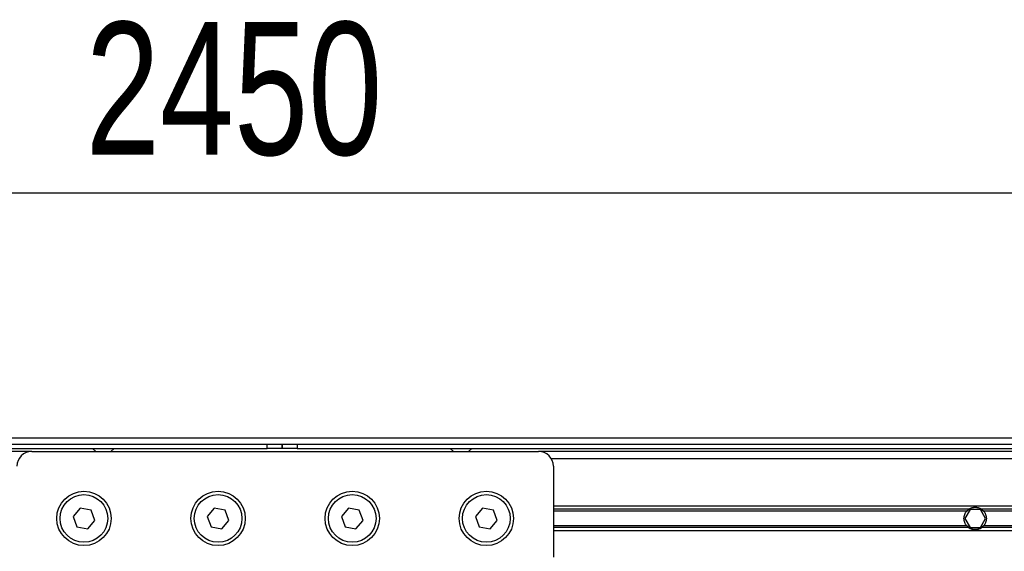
# Model space of a CAD drawing. Header units: millimetres. Extents: x 0 to 420, y 0 to 297.
# Tile 24 of 36: x 134 to 156, y 223 to 235. Entities that reach past the tile are written whole.
import ezdxf

# ---------------------------------------------------------------- set-up
doc = ezdxf.new("R2010")
doc.units = ezdxf.units.MM
doc.layers.add('QUOTE', color=174, linetype='Continuous')
doc.styles.add('SLDTEXTSTYLE3', font='TXT', dxfattribs={"width": 0.75})
doc.dimstyles.new('SLDDIMSTYLE0', dxfattribs={"dimtxt": 3, "dimasz": 3, "dimexe": 0, "dimexo": 0.0625, "dimgap": 0.75, "dimtad": 1, "dimlfac": 14.865651, "dimrnd": 1e-09, "dimzin": 12, "dimdsep": 46, "dimtxsty": 'SLDTEXTSTYLE3', "dimsah": 1, "dimcen": 0.09, "dimadec": 0, "dimazin": 3, "dimtfac": 1, "dimtdec": 3, "dimtofl": 0, "dimtmove": 0, "dimatfit": 3, "dimfxl": 0, "dimfrac": 2, "dimtolj": 1, "dimtzin": 12, "dimarcsym": 0})

# ---------------------------------------------------------------- blocks, each defined once
blk = doc.blocks.new('_D')
at = {"layer": 'QUOTE'}
for p, q in [((57.595, 226.125), (57.595, 233.475)), ((222.405, 226.125), (222.405, 233.475)), ((222.405, 231.475), (57.595, 231.475))]:
    blk.add_line(p, q, dxfattribs=at)
for points in [[(57.595, 231.475), (60.595, 230.975), (60.595, 231.975)], [(222.405, 231.475), (219.405, 231.975), (219.405, 230.975)]]:
    blk.add_solid(points, dxfattribs=at)
at = {"layer": 'QUOTE', "insert": (135.567, 235.342), "char_height": 3, "attachment_point": 1, "style": 'SLDTEXTSTYLE3'}
blk.add_mtext('2450', dxfattribs=at)

msp = doc.modelspace()

# ---------------------------------------------------------------- linework, layer by layer
at = {"color": 7, "linetype": 'Continuous', "lineweight": 25}
for p, q in [((222.40473, 225.94164), (57.59527, 225.94164)), ((59.44517, 225.80711), (139.66365, 225.80711)), ((139.66365, 225.7062), (139.66365, 225.80711)), ((139.66365, 225.80711), (140, 225.80711)), ((140, 225.7062), (140, 225.80711)), ((140, 225.80711), (140.33635, 225.80711)), ((140, 225.80711), (140, 225.7062)), ((140.33635, 225.80711), (140.33635, 225.7062)), ((140.33635, 225.80711), (220.55483, 225.80711)), ((59.54607, 225.7062), (139.66365, 225.7062)), ((134.34939, 225.63893), (64.99487, 225.63893)), ((134.34939, 225.63893), (145.78515, 225.63893)), ((135.72093, 225.7062), (135.79568, 225.63893)), ((136.13202, 225.63893), (136.20677, 225.7062)), ((140, 225.7062), (139.66365, 225.7062)), ((140.33635, 225.7062), (140, 225.7062)), ((140.33635, 225.7062), (220.45393, 225.7062)), ((143.79323, 225.7062), (143.86798, 225.63893)), ((144.20432, 225.63893), (144.27907, 225.7062)), ((215.00513, 225.63893), (145.78515, 225.63893)), ((215.00513, 225.47076), (146.07643, 225.47076)), ((146.12149, 225.30259), (146.12149, 223.25216)), ((135.4416, 224.35895), (135.28182, 224.16855)), ((135.68638, 224.31578), (135.4416, 224.35895)), ((135.77138, 224.0822), (135.68638, 224.31578)), ((138.46871, 224.35895), (138.30893, 224.16855)), ((138.71349, 224.31578), (138.46871, 224.35895)), ((138.7985, 224.0822), (138.71349, 224.31578)), ((141.49582, 224.35895), (141.33604, 224.16855)), ((141.74061, 224.31578), (141.49582, 224.35895)), ((141.82561, 224.0822), (141.74061, 224.31578)), ((144.52294, 224.35895), (144.36315, 224.16855)), ((144.76772, 224.31578), (144.52294, 224.35895)), ((144.85272, 224.0822), (144.76772, 224.31578)), ((210.63263, 224.40454), (146.12149, 224.40454)), ((155.49483, 224.33162), (146.12149, 224.33162)), ((155.45157, 224.293), (146.12149, 224.293)), ((155.52357, 224.32718), (155.40705, 224.12538)), ((155.7566, 224.32718), (155.52357, 224.32718)), ((155.87311, 224.12538), (155.7566, 224.32718)), ((186.775, 224.33162), (155.78533, 224.33162)), ((186.73174, 224.293), (155.82859, 224.293)), ((135.28182, 224.16855), (135.36682, 223.93497)), ((135.6116, 223.8918), (135.77138, 224.0822)), ((138.30893, 224.16855), (138.39393, 223.93497)), ((138.63872, 223.8918), (138.7985, 224.0822)), ((141.33604, 224.16855), (141.42104, 223.93497)), ((141.66583, 223.8918), (141.82561, 224.0822)), ((144.36315, 224.16855), (144.44816, 223.93497)), ((144.69294, 223.8918), (144.85272, 224.0822)), ((155.40705, 224.12538), (155.52357, 223.92357)), ((155.7566, 223.92357), (155.87311, 224.12538)), ((135.36682, 223.93497), (135.6116, 223.8918)), ((138.39393, 223.93497), (138.63872, 223.8918)), ((141.42104, 223.93497), (141.66583, 223.8918)), ((144.44816, 223.93497), (144.69294, 223.8918)), ((155.45157, 223.95775), (146.12149, 223.95775)), ((155.49483, 223.91913), (146.12149, 223.91913)), ((210.63263, 223.84621), (146.12149, 223.84621)), ((155.52357, 223.92357), (155.7566, 223.92357)), ((186.775, 223.91913), (155.78533, 223.91913)), ((186.73174, 223.95775), (155.82859, 223.95775))]:
    msp.add_line(p, q, dxfattribs=at)
for centre, radius in [((135.5266, 224.12538), 0.61383), ((135.5266, 224.12538), 0.53815), ((138.55371, 224.12538), 0.61383), ((138.55371, 224.12538), 0.53815), ((141.58083, 224.12538), 0.61383), ((141.58083, 224.12538), 0.53815), ((144.60794, 224.12538), 0.61383), ((144.60794, 224.12538), 0.53815)]:
    msp.add_circle(centre, radius, dxfattribs=at)
for centre, radius, start, end in [((134.34939, 225.30259), 0.33635, 90, 180), ((145.78515, 225.30259), 0.33635, 0, 90), ((155.64008, 224.12538), 0.25226, 54.84472, 125.15528), ((155.64008, 224.12538), 0.24553, 57.139529, 122.860471), ((155.64008, 224.12538), 0.25226, 234.844719, 305.155281), ((155.64008, 224.12538), 0.24553, 237.139528, 302.860472)]:
    msp.add_arc(centre, radius, start, end, dxfattribs=at)
for points, knots in [([(155.45157, 223.95775), (155.44171, 223.96884), (155.43288, 223.98072), (155.41729, 224.00613), (155.41046, 224.01981), (155.39937, 224.04839), (155.39513, 224.06313), (155.38936, 224.09355), (155.38784, 224.10946), (155.38781, 224.14081), (155.38924, 224.15634), (155.39499, 224.1871), (155.3993, 224.20212), (155.41031, 224.23061), (155.41712, 224.24432), (155.43283, 224.26997), (155.4417, 224.2819), (155.45157, 224.293)], [0, 0, 0, 0, 0.125, 0.125, 0.25, 0.25, 0.375, 0.375, 0.5, 0.5, 0.625, 0.625, 0.75, 0.75, 0.875, 0.875, 1, 1, 1, 1]), ([(155.45157, 224.293), (155.4579, 224.30012), (155.46516, 224.3074), (155.47995, 224.32055), (155.48767, 224.32658), (155.49483, 224.33162)], [0, 0, 0, 0, 0.5, 0.5, 1, 1, 1, 1]), ([(155.50686, 224.33162), (155.49911, 224.32662), (155.49096, 224.32071), (155.47908, 224.31083), (155.47523, 224.30741), (155.46772, 224.30032), (155.46405, 224.29662), (155.46067, 224.293)], [0, 0, 0, 0, 0.5, 0.5, 0.75, 0.75, 1, 1, 1, 1]), ([(155.81949, 224.293), (155.81274, 224.30022), (155.80501, 224.30756), (155.78925, 224.32067), (155.78103, 224.32663), (155.77331, 224.33162)], [0, 0, 0, 0, 0.5, 0.5, 1, 1, 1, 1]), ([(155.78533, 224.33162), (155.79251, 224.32657), (155.80017, 224.32058), (155.81501, 224.3074), (155.82227, 224.30012), (155.82859, 224.293)], [0, 0, 0, 0, 0.5, 0.5, 1, 1, 1, 1]), ([(155.82859, 224.293), (155.83846, 224.28191), (155.84728, 224.27003), (155.86287, 224.24463), (155.8697, 224.23094), (155.88079, 224.20237), (155.88503, 224.18763), (155.89081, 224.1572), (155.89233, 224.14129), (155.89236, 224.10994), (155.89092, 224.09442), (155.88517, 224.06365), (155.88087, 224.04863), (155.86985, 224.02014), (155.86304, 224.00643), (155.84734, 223.98078), (155.83847, 223.96886), (155.82859, 223.95775)], [0, 0, 0, 0, 0.125, 0.125, 0.25, 0.25, 0.375, 0.375, 0.5, 0.5, 0.625, 0.625, 0.75, 0.75, 0.875, 0.875, 1, 1, 1, 1]), ([(155.49483, 223.91913), (155.48766, 223.92418), (155.47999, 223.93017), (155.46515, 223.94335), (155.4579, 223.95063), (155.45157, 223.95775)], [0, 0, 0, 0, 0.5, 0.5, 1, 1, 1, 1]), ([(155.46067, 223.95775), (155.46742, 223.95053), (155.47515, 223.9432), (155.49091, 223.93008), (155.49913, 223.92412), (155.50686, 223.91913)], [0, 0, 0, 0, 0.5, 0.5, 1, 1, 1, 1]), ([(155.77331, 223.91913), (155.78105, 223.92413), (155.78921, 223.93005), (155.80108, 223.93993), (155.80494, 223.94335), (155.81245, 223.95044), (155.81611, 223.95413), (155.81949, 223.95775)], [0, 0, 0, 0, 0.5, 0.5, 0.75, 0.75, 1, 1, 1, 1]), ([(155.82859, 223.95775), (155.82227, 223.95064), (155.81501, 223.94335), (155.80021, 223.9302), (155.7925, 223.92418), (155.78533, 223.91913)], [0, 0, 0, 0, 0.5, 0.5, 1, 1, 1, 1])]:
    msp.add_open_spline(points, degree=3, knots=knots, dxfattribs=at)

# ---------------------------------------------------------------- dimensions: what is measured, and where the dimension line sits
at = {"layer": 'QUOTE'}
dim = msp.add_linear_dim(base=(57.59527, 231.47508), p1=(222.40473, 224.12538), p2=(57.59527, 224.12538), dimstyle='SLDDIMSTYLE0', dxfattribs=at)
dim.commit()
dim.dimension.update_dxf_attribs({"geometry": '_D', "text_midpoint": (140, 231.47508), "dimtype": 160})

doc.saveas('drawing.dxf')
